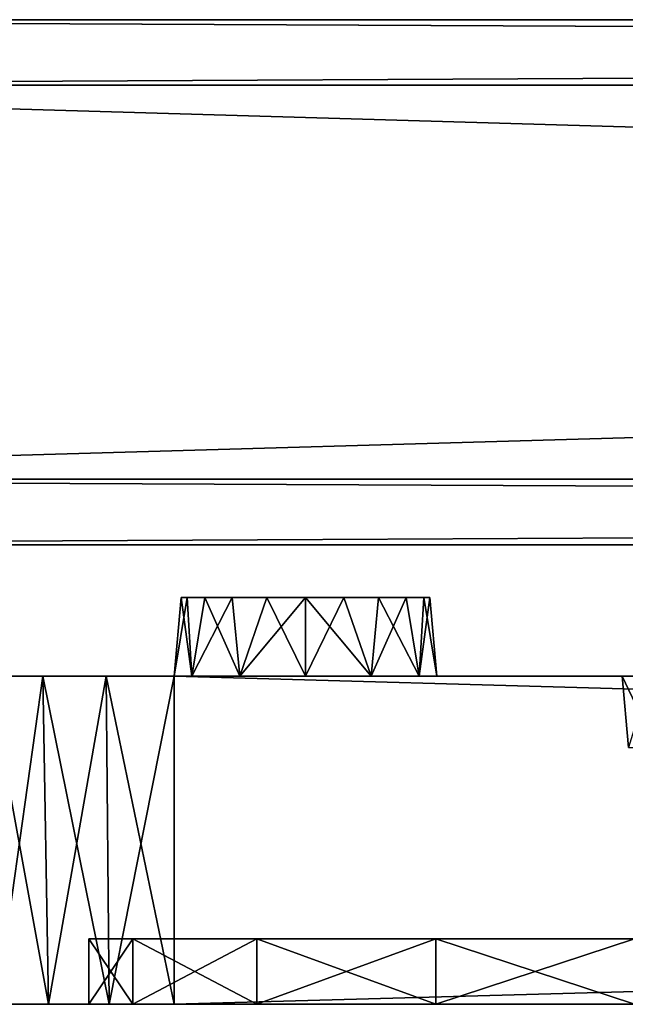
# Model space of a CAD drawing. Header units: millimetres. Extents: x -52 to 52, y -38 to 18.
# Tile 27 of 126: x -45.68 to -41.06, y 10.5 to 18. Entities that reach past the tile are written whole.
import ezdxf

# ---------------------------------------------------------------- set-up
doc = ezdxf.new("R2010")
doc.units = ezdxf.units.MM
doc.header["$LTSCALE"] = 65.185185
for name, color, linetype in [('13', 7, 'CONTINUOUS'), ('18', 7, 'CONTINUOUS'), ('2', 7, 'CONTINUOUS'), ('26', 7, 'CONTINUOUS'), ('27', 7, 'CONTINUOUS'), ('3', 7, 'CONTINUOUS'), ('31', 7, 'CONTINUOUS'), ('32', 7, 'CONTINUOUS'), ('52', 7, 'CONTINUOUS'), ('524', 7, 'CONTINUOUS'), ('525', 7, 'CONTINUOUS'), ('527', 7, 'CONTINUOUS'), ('529', 7, 'CONTINUOUS'), ('53', 7, 'CONTINUOUS'), ('530', 7, 'CONTINUOUS'), ('532', 7, 'CONTINUOUS'), ('534', 7, 'CONTINUOUS'), ('536', 7, 'CONTINUOUS'), ('54', 7, 'CONTINUOUS'), ('55', 7, 'CONTINUOUS'), ('56', 7, 'CONTINUOUS'), ('59', 7, 'CONTINUOUS'), ('60', 7, 'CONTINUOUS')]:
    doc.layers.add(name, color=color, linetype=linetype)

msp = doc.modelspace()

# ---------------------------------------------------------------- linework, layer by layer
at = {"layer": '13', "linetype": 'Continuous'}
for points in [[(-40.8715, 13, -24.8359), (-41.0875, 13, -23.75), (-40.8276, 12.4564, -24.8177), (-40.8715, 13, -24.8359)], [(-41.0875, 13, -23.75), (-41.0399, 12.4564, -23.75), (-40.8276, 12.4564, -24.8177), (-41.0875, 13, -23.75)]]:
    msp.add_3dface(points, dxfattribs=at)
at = {"layer": '18', "linetype": 'Continuous'}
msp.add_3dface([(-41.0875, 13, 23.75), (-40.8715, 13, 24.8359), (-41.0399, 12.4564, 23.75), (-41.0875, 13, 23.75)], dxfattribs=at)
at = {"layer": '2', "linetype": 'Continuous'}
for points in [[(-45.5, 13, 28.7321), (-45.9142, 13, -28.4142), (-45.9142, 13, 28.4142), (-45.5, 13, 28.7321)], [(-45.5, 13, -28.7321), (-45.9142, 13, -28.4142), (-45.5, 13, 28.7321), (-45.5, 13, -28.7321)], [(-45.0176, 13, 28.9319), (-45.5, 13, -28.7321), (-45.5, 13, 28.7321), (-45.0176, 13, 28.9319)], [(-45.0176, 13, -28.9319), (-45.5, 13, -28.7321), (-45.0176, 13, 28.9319), (-45.0176, 13, -28.9319)], [(-44.5, 13, -29), (-45.0176, 13, -28.9319), (-44.5, 13, -26), (-44.5, 13, -29)], [(-44.5, 13, 29), (-45.0176, 13, -28.9319), (-45.0176, 13, 28.9319), (-44.5, 13, 29)], [(-45.0176, 13, -28.9319), (-44.5, 13, 29), (-44.5, 13, 26), (-45.0176, 13, -28.9319)], [(-44.5, 13, -26), (-45.0176, 13, -28.9319), (-44.5, 13, 26), (-44.5, 13, -26)], [(-44.366, 13, -25.5), (-44.5, 13, -26), (-44.366, 13, 25.5), (-44.366, 13, -25.5)], [(-44.5, 13, -26), (-44.5, 13, 26), (-44.366, 13, 25.5), (-44.5, 13, -26)], [(-44.5, 13, -29), (38.25, 13, -26.5875), (42.634, 13, -26.5), (-44.5, 13, -29)], [(-44.5, 13, -29), (-44.5, 13, -26), (-44.366, 13, -26.5), (-44.5, 13, -29)], [(-42.634, 13, -26.5), (-44.5, 13, -29), (-43, 13, -26.866), (-42.634, 13, -26.5)], [(-43, 13, -26.866), (-44.5, 13, -29), (-43.5, 13, -27), (-43, 13, -26.866)], [(-43.5, 13, -27), (-44.5, 13, -29), (-44, 13, -26.866), (-43.5, 13, -27)], [(-44, 13, -26.866), (-44.5, 13, -29), (-44.366, 13, -26.5), (-44, 13, -26.866)], [(43.5, 13, -27), (-44.5, 13, -29), (43, 13, -26.866), (43.5, 13, -27)], [(43, 13, -26.866), (-44.5, 13, -29), (42.634, 13, -26.5), (43, 13, -26.866)], [(-44, 13, 26.866), (-44.5, 13, 29), (-43.5, 13, 27), (-44, 13, 26.866)], [(-44.366, 13, 26.5), (-44.5, 13, 29), (-44, 13, 26.866), (-44.366, 13, 26.5)], [(-44.5, 13, 26), (-44.5, 13, 29), (-44.366, 13, 26.5), (-44.5, 13, 26)], [(-44.5, 13, 29), (44.5, 13, 29), (-43.5, 13, 27), (-44.5, 13, 29)], [(44.5, 13, -29), (-44.5, 13, -29), (43.5, 13, -27), (44.5, 13, -29)], [(-38.25, 13, -26.5875), (-44.5, 13, -29), (-39.3359, 13, -26.3715), (-38.25, 13, -26.5875)], [(-44.5, 13, -29), (-38.25, 13, -26.5875), (38.25, 13, -26.5875), (-44.5, 13, -29)], [(-39.3359, 13, -26.3715), (-44.5, 13, -29), (-40.2564, 13, -25.7564), (-39.3359, 13, -26.3715)], [(-40.2564, 13, -25.7564), (-44.5, 13, -29), (-40.8715, 13, -24.8359), (-40.2564, 13, -25.7564)], [(-40.8715, 13, -24.8359), (-44.5, 13, -29), (-42.634, 13, -26.5), (-40.8715, 13, -24.8359)], [(-44, 13, -25.134), (-44.366, 13, -25.5), (-44, 13, 25.134), (-44, 13, -25.134)], [(-44, 13, 25.134), (-44.366, 13, -25.5), (-44.366, 13, 25.5), (-44, 13, 25.134)], [(-43.5, 13, 25), (-44, 13, -25.134), (-44, 13, 25.134), (-43.5, 13, 25)], [(-43.5, 13, -25), (-44, 13, -25.134), (-43.5, 13, 25), (-43.5, 13, -25)], [(-43, 13, 25.134), (-43.5, 13, -25), (-43.5, 13, 25), (-43, 13, 25.134)], [(-43, 13, -25.134), (-43.5, 13, -25), (-43, 13, 25.134), (-43, 13, -25.134)], [(-43.5, 13, 27), (44.5, 13, 29), (-43, 13, 26.866), (-43.5, 13, 27)], [(-42.634, 13, 25.5), (-43, 13, -25.134), (-43, 13, 25.134), (-42.634, 13, 25.5)], [(-42.634, 13, -25.5), (-43, 13, -25.134), (-42.634, 13, 25.5), (-42.634, 13, -25.5)], [(-43, 13, 26.866), (44.5, 13, 29), (-42.634, 13, 26.5), (-43, 13, 26.866)], [(-41.0875, 13, -23.75), (-40.8715, 13, -24.8359), (-42.634, 13, -26.5), (-41.0875, 13, -23.75)], [(-42.5, 13, -26), (-42.634, 13, -25.5), (-42.5, 13, 26), (-42.5, 13, -26)], [(-42.5, 13, -26), (-41.0875, 13, -23.75), (-42.634, 13, -26.5), (-42.5, 13, -26)], [(-42.5, 13, 26), (-42.634, 13, -25.5), (-42.634, 13, 25.5), (-42.5, 13, 26)], [(-42.634, 13, 26.5), (-38.25, 13, 26.5875), (-42.5, 13, 26), (-42.634, 13, 26.5)], [(44.5, 13, 29), (-38.25, 13, 26.5875), (-42.634, 13, 26.5), (44.5, 13, 29)], [(-41.0875, 13, 23.75), (-41.0875, 13, -23.75), (-42.5, 13, -26), (-41.0875, 13, 23.75)], [(-40.8715, 13, 24.8359), (-41.0875, 13, 23.75), (-42.5, 13, 26), (-40.8715, 13, 24.8359)], [(-41.0875, 13, 23.75), (-42.5, 13, -26), (-42.5, 13, 26), (-41.0875, 13, 23.75)], [(-40.2564, 13, 25.7564), (-40.8715, 13, 24.8359), (-42.5, 13, 26), (-40.2564, 13, 25.7564)], [(-39.3359, 13, 26.3715), (-40.2564, 13, 25.7564), (-42.5, 13, 26), (-39.3359, 13, 26.3715)], [(-38.25, 13, 26.5875), (-39.3359, 13, 26.3715), (-42.5, 13, 26), (-38.25, 13, 26.5875)]]:
    msp.add_3dface(points, dxfattribs=at)
at = {"layer": '26', "linetype": 'Continuous'}
for points in [[(-45.9142, 13, -28.4142), (-45.5, 13, -28.7321), (-45.8525, 10.5, -28.3525), (-45.9142, 13, -28.4142)], [(-45.5, 13, -28.7321), (-45.4563, 10.5, -28.6565), (-45.8525, 10.5, -28.3525), (-45.5, 13, -28.7321)], [(-45.5, 13, -28.7321), (-45.0176, 13, -28.9319), (-45.4563, 10.5, -28.6565), (-45.5, 13, -28.7321)], [(-45.0176, 13, -28.9319), (-44.995, 10.5, -28.8475), (-45.4563, 10.5, -28.6565), (-45.0176, 13, -28.9319)], [(-45.0176, 13, -28.9319), (-44.5, 13, -29), (-44.995, 10.5, -28.8475), (-45.0176, 13, -28.9319)], [(-44.5, 13, -29), (-44.5, 10.5, -28.9127), (-44.995, 10.5, -28.8475), (-44.5, 13, -29)]]:
    msp.add_3dface(points, dxfattribs=at)
at = {"layer": '27', "linetype": 'Continuous'}
for points in [[(44.5, 13, -29), (44.5, 10.5, -28.9127), (-44.5, 10.5, -28.9127), (44.5, 13, -29)], [(-44.5, 13, -29), (44.5, 13, -29), (-44.5, 10.5, -28.9127), (-44.5, 13, -29)]]:
    msp.add_3dface(points, dxfattribs=at)
at = {"layer": '3', "linetype": 'Continuous'}
for points in [[(-45.4563, 10.5, 28.6565), (-45.8525, 10.5, 28.3525), (-45.4563, 10.5, -28.6565), (-45.4563, 10.5, 28.6565)], [(-45.4563, 10.5, -28.6565), (-45.8525, 10.5, 28.3525), (-45.8525, 10.5, -28.3525), (-45.4563, 10.5, -28.6565)], [(-44.995, 10.5, 28.8475), (-45.4563, 10.5, 28.6565), (-45.15, 10.5), (-44.995, 10.5, 28.8475)], [(-44.995, 10.5, -28.8475), (-45.4563, 10.5, 28.6565), (-45.4563, 10.5, -28.6565), (-44.995, 10.5, -28.8475)], [(-45.4563, 10.5, 28.6565), (-44.995, 10.5, -28.8475), (-45.15, 10.5), (-45.4563, 10.5, 28.6565)], [(-44.8133, 10.5, 1.4752), (-44.995, 10.5, 28.8475), (-45.15, 10.5), (-44.8133, 10.5, 1.4752)], [(-45.15, 10.5), (-44.995, 10.5, -28.8475), (-44.8133, 10.5, -1.4752), (-45.15, 10.5)], [(-44.5, 10.5, 28.9127), (-44.995, 10.5, 28.8475), (-44.8133, 10.5, 1.4752), (-44.5, 10.5, 28.9127)], [(-44.995, 10.5, -28.8475), (-44.5, 10.5, -28.9127), (-44.8133, 10.5, -1.4752), (-44.995, 10.5, -28.8475)], [(-43.8699, 10.5, 2.6582), (-44.5, 10.5, 28.9127), (-44.8133, 10.5, 1.4752), (-43.8699, 10.5, 2.6582)], [(-44.8133, 10.5, -1.4752), (-44.5, 10.5, -28.9127), (-43.8699, 10.5, -2.6582), (-44.8133, 10.5, -1.4752)], [(44.5, 10.5, 28.9127), (-44.5, 10.5, 28.9127), (34, 10.5, 24.7756), (44.5, 10.5, 28.9127)], [(-40.9934, 10.5, 3.3148), (-44.5, 10.5, 28.9127), (-42.5066, 10.5, 3.3148), (-40.9934, 10.5, 3.3148)], [(-44.5, 10.5, 28.9127), (-40.9934, 10.5, 3.3148), (-40.2054, 10.5, 17.3799), (-44.5, 10.5, 28.9127)], [(-36.1024, 10.5, 23.3707), (-44.5, 10.5, 28.9127), (-36.2756, 10.5, 22.5), (-36.1024, 10.5, 23.3707)], [(-42.5066, 10.5, 3.3148), (-44.5, 10.5, 28.9127), (-43.8699, 10.5, 2.6582), (-42.5066, 10.5, 3.3148)], [(34, 10.5, 24.7756), (-44.5, 10.5, 28.9127), (-34, 10.5, 24.7756), (34, 10.5, 24.7756)], [(-34, 10.5, 24.7756), (-44.5, 10.5, 28.9127), (-34.8707, 10.5, 24.6024), (-34, 10.5, 24.7756)], [(-35.6091, 10.5, 24.1091), (-44.5, 10.5, 28.9127), (-36.1024, 10.5, 23.3707), (-35.6091, 10.5, 24.1091)], [(-34.8707, 10.5, 24.6024), (-44.5, 10.5, 28.9127), (-35.6091, 10.5, 24.1091), (-34.8707, 10.5, 24.6024)], [(-43.8699, 10.5, -2.6582), (-44.5, 10.5, -28.9127), (-40.2054, 10.5, -18.6201), (-43.8699, 10.5, -2.6582)], [(-40.2054, 10.5, -18.6201), (-44.5, 10.5, -28.9127), (-39.6654, 10.5, -19.7363), (-40.2054, 10.5, -18.6201)], [(-39.6654, 10.5, -19.7363), (-44.5, 10.5, -28.9127), (-35.6091, 10.5, -24.1091), (-39.6654, 10.5, -19.7363)], [(-35.6091, 10.5, -24.1091), (-44.5, 10.5, -28.9127), (-34.8707, 10.5, -24.6024), (-35.6091, 10.5, -24.1091)], [(-34.8707, 10.5, -24.6024), (-44.5, 10.5, -28.9127), (-34, 10.5, -24.7756), (-34.8707, 10.5, -24.6024)], [(-36.4376, 10.5, 21.3733), (-44.5, 10.5, 28.9127), (-36.8798, 10.5, 20.9338), (-36.4376, 10.5, 21.3733)], [(-36.2756, 10.5, 21.9755), (-44.5, 10.5, 28.9127), (-36.4376, 10.5, 21.3733), (-36.2756, 10.5, 21.9755)], [(-36.8798, 10.5, 20.9338), (-44.5, 10.5, 28.9127), (-37.4829, 10.5, 20.7755), (-36.8798, 10.5, 20.9338)], [(-37.4829, 10.5, 20.7755), (-44.5, 10.5, 28.9127), (-38.6931, 10.5, 20.506), (-37.4829, 10.5, 20.7755)], [(-38.6931, 10.5, 20.506), (-44.5, 10.5, 28.9127), (-39.6654, 10.5, 19.7363), (-38.6931, 10.5, 20.506)], [(-44.5, 10.5, -28.9127), (44.5, 10.5, -28.9127), (-34, 10.5, -24.7756), (-44.5, 10.5, -28.9127)], [(-39.6654, 10.5, 19.7363), (-44.5, 10.5, 28.9127), (-40.2054, 10.5, 18.6201), (-39.6654, 10.5, 19.7363)], [(-36.2756, 10.5, 22.5), (-44.5, 10.5, 28.9127), (-36.2756, 10.5, 21.9755), (-36.2756, 10.5, 22.5)], [(-40.2054, 10.5, 18.6201), (-44.5, 10.5, 28.9127), (-40.2054, 10.5, 17.3799), (-40.2054, 10.5, 18.6201)], [(-42.5066, 10.5, -3.3148), (-43.8699, 10.5, -2.6582), (-40.2054, 10.5, -18.6201), (-42.5066, 10.5, -3.3148)], [(-40.9934, 10.5, -3.3148), (-42.5066, 10.5, -3.3148), (-40.2054, 10.5, -18.6201), (-40.9934, 10.5, -3.3148)]]:
    msp.add_3dface(points, dxfattribs=at)
at = {"layer": '31', "linetype": 'Continuous'}
for points in [[(-44.5, 13, 29), (-44.5, 10.5, 28.9127), (44.5, 10.5, 28.9127), (-44.5, 13, 29)], [(44.5, 13, 29), (-44.5, 13, 29), (44.5, 10.5, 28.9127), (44.5, 13, 29)]]:
    msp.add_3dface(points, dxfattribs=at)
at = {"layer": '32', "linetype": 'Continuous'}
for points in [[(-45.5, 13, 28.7321), (-45.9142, 13, 28.4142), (-45.4563, 10.5, 28.6565), (-45.5, 13, 28.7321)], [(-45.9142, 13, 28.4142), (-45.8525, 10.5, 28.3525), (-45.4563, 10.5, 28.6565), (-45.9142, 13, 28.4142)], [(-45.0176, 13, 28.9319), (-45.5, 13, 28.7321), (-44.995, 10.5, 28.8475), (-45.0176, 13, 28.9319)], [(-45.5, 13, 28.7321), (-45.4563, 10.5, 28.6565), (-44.995, 10.5, 28.8475), (-45.5, 13, 28.7321)], [(-44.5, 13, 29), (-45.0176, 13, 28.9319), (-44.5, 10.5, 28.9127), (-44.5, 13, 29)], [(-45.0176, 13, 28.9319), (-44.995, 10.5, 28.8475), (-44.5, 10.5, 28.9127), (-45.0176, 13, 28.9319)]]:
    msp.add_3dface(points, dxfattribs=at)
at = {"layer": '52', "linetype": 'Continuous'}
for points in [[(-44.8133, 11, -1.4752), (-38.35, 11), (-45.15, 11), (-44.8133, 11, -1.4752)], [(-45.15, 11), (-38.35, 11), (-38.6867, 11, 1.4752), (-45.15, 11)], [(-44.8133, 11, 1.4752), (-45.15, 11), (-38.6867, 11, 1.4752), (-44.8133, 11, 1.4752)], [(-38.6867, 11, -1.4752), (-38.35, 11), (-44.8133, 11, -1.4752), (-38.6867, 11, -1.4752)], [(-43.8698, 11, -2.6582), (-38.6867, 11, -1.4752), (-44.8133, 11, -1.4752), (-43.8698, 11, -2.6582)], [(-43.8698, 11, 2.6582), (-44.8133, 11, 1.4752), (-39.6302, 11, 2.6582), (-43.8698, 11, 2.6582)], [(-39.6302, 11, 2.6582), (-44.8133, 11, 1.4752), (-38.6867, 11, 1.4752), (-39.6302, 11, 2.6582)], [(-39.6302, 11, -2.6582), (-38.6867, 11, -1.4752), (-43.8698, 11, -2.6582), (-39.6302, 11, -2.6582)], [(-42.5066, 11, -3.3148), (-39.6302, 11, -2.6582), (-43.8698, 11, -2.6582), (-42.5066, 11, -3.3148)], [(-40.9934, 11, 3.3148), (-43.8698, 11, 2.6582), (-39.6302, 11, 2.6582), (-40.9934, 11, 3.3148)], [(-42.5066, 11, 3.3148), (-43.8698, 11, 2.6582), (-40.9934, 11, 3.3148), (-42.5066, 11, 3.3148)], [(-40.9934, 11, -3.3148), (-39.6302, 11, -2.6582), (-42.5066, 11, -3.3148), (-40.9934, 11, -3.3148)]]:
    msp.add_3dface(points, dxfattribs=at)
at = {"layer": '524', "color": 7, "linetype": 'Continuous'}
for points in [[(10.5957, 14, 35.5834), (-51.7929, 14, 40), (9.9949, 14, 35.4854), (10.5957, 14, 35.5834)], [(-51.7929, 14, 40), (7.5509, 14, 35.5), (9.9949, 14, 35.4854), (-51.7929, 14, 40)], [(7.5509, 14, 35.5), (-51.7929, 14, 40), (6.2585, 14, 35.5), (7.5509, 14, 35.5)], [(5.0149, 14, 35.5), (-51.7929, 14, 40), (4.9927, 14, 35.4211), (5.0149, 14, 35.5)], [(-51.7929, 14, 40), (5.7069, 14, 35.5), (6.2585, 14, 35.5), (-51.7929, 14, 40)], [(5.7069, 14, 35.5), (-51.7929, 14, 40), (5.0149, 14, 35.5), (5.7069, 14, 35.5)], [(-51.7929, 14, 40), (3.8752, 14, 35.5), (4.9927, 14, 35.4211), (-51.7929, 14, 40)], [(3.8752, 14, 35.5), (-51.7929, 14, 40), (3.2626, 14, 35.5), (3.8752, 14, 35.5)], [(2.1859, 14, 35.5), (-51.7929, 14, 40), (0.6798, 14, 35.5), (2.1859, 14, 35.5)], [(-51.7929, 14, -40), (51.7929, 14, -40), (-30, 14, -9), (-51.7929, 14, -40)], [(-51.7929, 14, 40), (2.8657, 14, 35.5), (3.2626, 14, 35.5), (-51.7929, 14, 40)], [(-51.7929, 14, 40), (-8.1594, 14, 35.5834), (-6.2544, 14, 35.5), (-51.7929, 14, 40)], [(-8.1594, 14, 35.5834), (-51.7929, 14, 40), (-8.7602, 14, 35.4854), (-8.1594, 14, 35.5834)], [(-51.7929, 14, 40), (-9.9077, 14, 35.5), (-8.7602, 14, 35.4854), (-51.7929, 14, 40)], [(-9.9077, 14, 35.5), (-51.7929, 14, 40), (-12.0326, 14, 35.5), (-9.9077, 14, 35.5)], [(-51.7929, 14, 40), (-12.0326, 14, 32.5), (-12.0326, 14, 35.5), (-51.7929, 14, 40)], [(-51.7929, 14, 40), (-30, 14, 18.5), (-12.0326, 14, 32.5), (-51.7929, 14, 40)], [(-30, 14, 18.5), (-51.7929, 14, 40), (-30, 14, -9), (-30, 14, 18.5)], [(-51.7929, 14, 40), (-51.7929, 14, -40), (-30, 14, -9), (-51.7929, 14, 40)], [(51.7929, 14, 40), (-51.7929, 14, 40), (10.5957, 14, 35.5834), (51.7929, 14, 40)], [(2.8657, 14, 35.5), (-51.7929, 14, 40), (2.1859, 14, 35.5), (2.8657, 14, 35.5)], [(-51.7929, 14, 40), (0.0244, 14, 35.5), (0.6798, 14, 35.5), (-51.7929, 14, 40)], [(-1.4104, 14, 35.5), (-51.7929, 14, 40), (-2.7619, 14, 35.5), (-1.4104, 14, 35.5)], [(-51.7929, 14, 40), (-1.1784, 14, 35.4893), (0.0244, 14, 35.5), (-51.7929, 14, 40)], [(-1.1784, 14, 35.4893), (-51.7929, 14, 40), (-1.4104, 14, 35.5), (-1.1784, 14, 35.4893)], [(-51.7929, 14, 40), (-3.3521, 14, 35.5), (-2.7619, 14, 35.5), (-51.7929, 14, 40)], [(-3.3521, 14, 35.5), (-51.7929, 14, 40), (-3.9362, 14, 35.5), (-3.3521, 14, 35.5)], [(-5.6703, 14, 35.5), (-51.7929, 14, 40), (-6.2544, 14, 35.5), (-5.6703, 14, 35.5)], [(-5.1106, 14, 35.5), (-51.7929, 14, 40), (-5.6703, 14, 35.5), (-5.1106, 14, 35.5)], [(-51.7929, 14, 40), (-4.502, 14, 35.5), (-3.9362, 14, 35.5), (-51.7929, 14, 40)], [(-4.502, 14, 35.5), (-51.7929, 14, 40), (-5.1106, 14, 35.5), (-4.502, 14, 35.5)]]:
    msp.add_3dface(points, dxfattribs=at)
at = {"layer": '525', "color": 8, "linetype": 'Continuous', "true_color": 0x7d7d7d}
for points in [[(-51.7929, 18, -40), (-30, 18, -9), (30, 18, -9), (-51.7929, 18, -40)], [(-30, 18, -9), (-51.7929, 18, -40), (-30, 18, 18.5), (-30, 18, -9)], [(51.7929, 18, -40), (-51.7929, 18, -40), (30, 18, -9), (51.7929, 18, -40)], [(-51.7929, 18, -40), (-51.7929, 18, 40), (-30, 18, 18.5), (-51.7929, 18, -40)], [(-51.7929, 18, 40), (51.7929, 18, 40), (-30, 18, 18.5), (-51.7929, 18, 40)]]:
    msp.add_3dface(points, dxfattribs=at)
at = {"layer": '527', "color": 8, "linetype": 'Continuous', "true_color": 0x7d7d7d}
for points in [[(52, 14.5, 40.5), (-52, 17.5, 40.5), (-52, 14.5, 40.5), (52, 14.5, 40.5)], [(52, 17.5, 40.5), (-52, 17.5, 40.5), (52, 14.5, 40.5), (52, 17.5, 40.5)]]:
    msp.add_3dface(points, dxfattribs=at)
at = {"layer": '529', "color": 8, "linetype": 'Continuous', "true_color": 0x7d7d7d}
for points in [[(-52, 17.5, -40.5), (52, 17.5, -40.5), (-52, 14.5, -40.5), (-52, 17.5, -40.5)], [(-52, 14.5, -40.5), (52, 17.5, -40.5), (52, 14.5, -40.5), (-52, 14.5, -40.5)]]:
    msp.add_3dface(points, dxfattribs=at)
at = {"layer": '53', "linetype": 'Continuous'}
for points in [[(-44.8133, 10.5, -1.4752), (-44.8133, 11, -1.4752), (-45.15, 11), (-44.8133, 10.5, -1.4752)], [(-45.15, 10.5), (-44.8133, 10.5, -1.4752), (-45.15, 11), (-45.15, 10.5)], [(-43.8699, 10.5, -2.6582), (-43.8698, 11, -2.6582), (-44.8133, 11, -1.4752), (-43.8699, 10.5, -2.6582)], [(-44.8133, 10.5, -1.4752), (-43.8699, 10.5, -2.6582), (-44.8133, 11, -1.4752), (-44.8133, 10.5, -1.4752)], [(-43.8699, 10.5, -2.6582), (-42.5066, 10.5, -3.3148), (-43.8698, 11, -2.6582), (-43.8699, 10.5, -2.6582)], [(-42.5066, 10.5, -3.3148), (-42.5066, 11, -3.3148), (-43.8698, 11, -2.6582), (-42.5066, 10.5, -3.3148)], [(-42.5066, 10.5, -3.3148), (-40.9934, 10.5, -3.3148), (-42.5066, 11, -3.3148), (-42.5066, 10.5, -3.3148)], [(-40.9934, 10.5, -3.3148), (-40.9934, 11, -3.3148), (-42.5066, 11, -3.3148), (-40.9934, 10.5, -3.3148)]]:
    msp.add_3dface(points, dxfattribs=at)
at = {"layer": '530', "color": 8, "linetype": 'Continuous', "true_color": 0x7d7d7d}
for points in [[(-51.7929, 18, 40), (-52, 17.5, 40.5), (52, 17.5, 40.5), (-51.7929, 18, 40)], [(51.7929, 18, 40), (-51.7929, 18, 40), (52, 17.5, 40.5), (51.7929, 18, 40)]]:
    msp.add_3dface(points, dxfattribs=at)
at = {"layer": '532', "color": 8, "linetype": 'Continuous', "true_color": 0x7d7d7d}
for points in [[(-51.7929, 18, -40), (51.7929, 18, -40), (-52, 17.5, -40.5), (-51.7929, 18, -40)], [(51.7929, 18, -40), (52, 17.5, -40.5), (-52, 17.5, -40.5), (51.7929, 18, -40)]]:
    msp.add_3dface(points, dxfattribs=at)
at = {"layer": '534', "color": 8, "linetype": 'Continuous', "true_color": 0x7d7d7d}
for points in [[(-51.7929, 14, 40), (51.7929, 14, 40), (-52, 14.5, 40.5), (-51.7929, 14, 40)], [(51.7929, 14, 40), (52, 14.5, 40.5), (-52, 14.5, 40.5), (51.7929, 14, 40)]]:
    msp.add_3dface(points, dxfattribs=at)
at = {"layer": '536', "color": 7, "linetype": 'Continuous', "true_color": 0xfcffff}
for points in [[(-51.7929, 14, -40), (-52, 14.5, -40.5), (52, 14.5, -40.5), (-51.7929, 14, -40)], [(51.7929, 14, -40), (-51.7929, 14, -40), (52, 14.5, -40.5), (51.7929, 14, -40)]]:
    msp.add_3dface(points, dxfattribs=at)
at = {"layer": '54', "linetype": 'Continuous'}
for points in [[(-44.8133, 10.5, 1.4752), (-45.15, 10.5), (-44.8133, 11, 1.4752), (-44.8133, 10.5, 1.4752)], [(-45.15, 10.5), (-45.15, 11), (-44.8133, 11, 1.4752), (-45.15, 10.5)], [(-43.8699, 10.5, 2.6582), (-44.8133, 10.5, 1.4752), (-43.8698, 11, 2.6582), (-43.8699, 10.5, 2.6582)], [(-44.8133, 10.5, 1.4752), (-44.8133, 11, 1.4752), (-43.8698, 11, 2.6582), (-44.8133, 10.5, 1.4752)], [(-42.5066, 10.5, 3.3148), (-43.8699, 10.5, 2.6582), (-42.5066, 11, 3.3148), (-42.5066, 10.5, 3.3148)], [(-43.8699, 10.5, 2.6582), (-43.8698, 11, 2.6582), (-42.5066, 11, 3.3148), (-43.8699, 10.5, 2.6582)], [(-40.9934, 10.5, 3.3148), (-42.5066, 10.5, 3.3148), (-40.9934, 11, 3.3148), (-40.9934, 10.5, 3.3148)], [(-42.5066, 10.5, 3.3148), (-42.5066, 11, 3.3148), (-40.9934, 11, 3.3148), (-42.5066, 10.5, 3.3148)]]:
    msp.add_3dface(points, dxfattribs=at)
at = {"layer": '55', "linetype": 'Continuous'}
for points in [[(-44.5, 13, -26), (-44.366, 13, -25.5), (-44.4475, 13.6, -26), (-44.5, 13, -26)], [(-44.4475, 13.6, -26), (-44.366, 13, -25.5), (-44.4011, 13.6, -25.7072), (-44.4475, 13.6, -26)], [(-44.4011, 13.6, -25.7072), (-44.366, 13, -25.5), (-44.2665, 13.6, -25.4431), (-44.4011, 13.6, -25.7072)], [(-44.366, 13, -25.5), (-44, 13, -25.134), (-44.2665, 13.6, -25.4431), (-44.366, 13, -25.5)], [(-44.2665, 13.6, -25.4431), (-44, 13, -25.134), (-44.0569, 13.6, -25.2335), (-44.2665, 13.6, -25.4431)], [(-44.0569, 13.6, -25.2335), (-44, 13, -25.134), (-43.7928, 13.6, -25.0989), (-44.0569, 13.6, -25.2335)], [(-44, 13, -25.134), (-43.5, 13, -25), (-43.7928, 13.6, -25.0989), (-44, 13, -25.134)], [(-43.7928, 13.6, -25.0989), (-43.5, 13, -25), (-43.5, 13.6, -25.0525), (-43.7928, 13.6, -25.0989)], [(-43.5, 13.6, -25.0525), (-43, 13, -25.134), (-43.2072, 13.6, -25.0989), (-43.5, 13.6, -25.0525)], [(-43.5, 13, -25), (-43, 13, -25.134), (-43.5, 13.6, -25.0525), (-43.5, 13, -25)], [(-43.2072, 13.6, -25.0989), (-43, 13, -25.134), (-42.9431, 13.6, -25.2335), (-43.2072, 13.6, -25.0989)], [(-43, 13, -25.134), (-42.634, 13, -25.5), (-42.9431, 13.6, -25.2335), (-43, 13, -25.134)], [(-42.9431, 13.6, -25.2335), (-42.634, 13, -25.5), (-42.7335, 13.6, -25.4431), (-42.9431, 13.6, -25.2335)], [(-42.7335, 13.6, -25.4431), (-42.634, 13, -25.5), (-42.5989, 13.6, -25.7072), (-42.7335, 13.6, -25.4431)], [(-42.634, 13, -25.5), (-42.5, 13, -26), (-42.5989, 13.6, -25.7072), (-42.634, 13, -25.5)], [(-42.5989, 13.6, -25.7072), (-42.5, 13, -26), (-42.5525, 13.6, -26), (-42.5989, 13.6, -25.7072)]]:
    msp.add_3dface(points, dxfattribs=at)
at = {"layer": '56', "linetype": 'Continuous'}
for points in [[(-44.5, 13, -26), (-44.4475, 13.6, -26), (-44.4011, 13.6, -26.2928), (-44.5, 13, -26)], [(-44.366, 13, -26.5), (-44.5, 13, -26), (-44.4011, 13.6, -26.2928), (-44.366, 13, -26.5)], [(-44.2665, 13.6, -26.5569), (-44.366, 13, -26.5), (-44.4011, 13.6, -26.2928), (-44.2665, 13.6, -26.5569)], [(-44.0569, 13.6, -26.7665), (-44.366, 13, -26.5), (-44.2665, 13.6, -26.5569), (-44.0569, 13.6, -26.7665)], [(-44, 13, -26.866), (-44.366, 13, -26.5), (-44.0569, 13.6, -26.7665), (-44, 13, -26.866)], [(-43.7928, 13.6, -26.9011), (-44, 13, -26.866), (-44.0569, 13.6, -26.7665), (-43.7928, 13.6, -26.9011)], [(-43.5, 13.6, -26.9475), (-44, 13, -26.866), (-43.7928, 13.6, -26.9011), (-43.5, 13.6, -26.9475)], [(-43.5, 13, -27), (-44, 13, -26.866), (-43.5, 13.6, -26.9475), (-43.5, 13, -27)], [(-43, 13, -26.866), (-43.5, 13, -27), (-43.2072, 13.6, -26.9011), (-43, 13, -26.866)], [(-43.2072, 13.6, -26.9011), (-43.5, 13, -27), (-43.5, 13.6, -26.9475), (-43.2072, 13.6, -26.9011)], [(-42.9431, 13.6, -26.7665), (-43, 13, -26.866), (-43.2072, 13.6, -26.9011), (-42.9431, 13.6, -26.7665)], [(-42.634, 13, -26.5), (-43, 13, -26.866), (-42.7335, 13.6, -26.5569), (-42.634, 13, -26.5)], [(-42.7335, 13.6, -26.5569), (-43, 13, -26.866), (-42.9431, 13.6, -26.7665), (-42.7335, 13.6, -26.5569)], [(-42.5989, 13.6, -26.2928), (-42.634, 13, -26.5), (-42.7335, 13.6, -26.5569), (-42.5989, 13.6, -26.2928)], [(-42.5, 13, -26), (-42.634, 13, -26.5), (-42.5525, 13.6, -26), (-42.5, 13, -26)], [(-42.5525, 13.6, -26), (-42.634, 13, -26.5), (-42.5989, 13.6, -26.2928), (-42.5525, 13.6, -26)]]:
    msp.add_3dface(points, dxfattribs=at)
at = {"layer": '59', "linetype": 'Continuous'}
for points in [[(-44.4011, 13.6, 25.7072), (-44.5, 13, 26), (-44.4475, 13.6, 26), (-44.4011, 13.6, 25.7072)], [(-44.366, 13, 25.5), (-44.5, 13, 26), (-44.4011, 13.6, 25.7072), (-44.366, 13, 25.5)], [(-44.2665, 13.6, 25.4431), (-44.366, 13, 25.5), (-44.4011, 13.6, 25.7072), (-44.2665, 13.6, 25.4431)], [(-44.0569, 13.6, 25.2335), (-44.366, 13, 25.5), (-44.2665, 13.6, 25.4431), (-44.0569, 13.6, 25.2335)], [(-44, 13, 25.134), (-44.366, 13, 25.5), (-44.0569, 13.6, 25.2335), (-44, 13, 25.134)], [(-43.7928, 13.6, 25.0989), (-44, 13, 25.134), (-44.0569, 13.6, 25.2335), (-43.7928, 13.6, 25.0989)], [(-43.5, 13.6, 25.0525), (-44, 13, 25.134), (-43.7928, 13.6, 25.0989), (-43.5, 13.6, 25.0525)], [(-43.5, 13, 25), (-44, 13, 25.134), (-43.5, 13.6, 25.0525), (-43.5, 13, 25)], [(-43, 13, 25.134), (-43.5, 13, 25), (-43.2072, 13.6, 25.0989), (-43, 13, 25.134)], [(-43.2072, 13.6, 25.0989), (-43.5, 13, 25), (-43.5, 13.6, 25.0525), (-43.2072, 13.6, 25.0989)], [(-42.9431, 13.6, 25.2335), (-43, 13, 25.134), (-43.2072, 13.6, 25.0989), (-42.9431, 13.6, 25.2335)], [(-42.634, 13, 25.5), (-43, 13, 25.134), (-42.7335, 13.6, 25.4431), (-42.634, 13, 25.5)], [(-42.7335, 13.6, 25.4431), (-43, 13, 25.134), (-42.9431, 13.6, 25.2335), (-42.7335, 13.6, 25.4431)], [(-42.5989, 13.6, 25.7072), (-42.634, 13, 25.5), (-42.7335, 13.6, 25.4431), (-42.5989, 13.6, 25.7072)], [(-42.5, 13, 26), (-42.634, 13, 25.5), (-42.5525, 13.6, 26), (-42.5, 13, 26)], [(-42.5525, 13.6, 26), (-42.634, 13, 25.5), (-42.5989, 13.6, 25.7072), (-42.5525, 13.6, 26)]]:
    msp.add_3dface(points, dxfattribs=at)
at = {"layer": '60', "linetype": 'Continuous'}
for points in [[(-44.5, 13, 26), (-44.366, 13, 26.5), (-44.4475, 13.6, 26), (-44.5, 13, 26)], [(-44.4475, 13.6, 26), (-44.366, 13, 26.5), (-44.4011, 13.6, 26.2928), (-44.4475, 13.6, 26)], [(-44.4011, 13.6, 26.2928), (-44.366, 13, 26.5), (-44.2665, 13.6, 26.5569), (-44.4011, 13.6, 26.2928)], [(-44.366, 13, 26.5), (-44, 13, 26.866), (-44.2665, 13.6, 26.5569), (-44.366, 13, 26.5)], [(-44.2665, 13.6, 26.5569), (-44, 13, 26.866), (-44.0569, 13.6, 26.7665), (-44.2665, 13.6, 26.5569)], [(-44.0569, 13.6, 26.7665), (-44, 13, 26.866), (-43.7928, 13.6, 26.9011), (-44.0569, 13.6, 26.7665)], [(-44, 13, 26.866), (-43.5, 13, 27), (-43.7928, 13.6, 26.9011), (-44, 13, 26.866)], [(-43.7928, 13.6, 26.9011), (-43.5, 13, 27), (-43.5, 13.6, 26.9475), (-43.7928, 13.6, 26.9011)], [(-43.5, 13.6, 26.9475), (-43, 13, 26.866), (-43.2072, 13.6, 26.9011), (-43.5, 13.6, 26.9475)], [(-43.5, 13, 27), (-43, 13, 26.866), (-43.5, 13.6, 26.9475), (-43.5, 13, 27)], [(-43.2072, 13.6, 26.9011), (-43, 13, 26.866), (-42.9431, 13.6, 26.7665), (-43.2072, 13.6, 26.9011)], [(-43, 13, 26.866), (-42.634, 13, 26.5), (-42.9431, 13.6, 26.7665), (-43, 13, 26.866)], [(-42.9431, 13.6, 26.7665), (-42.634, 13, 26.5), (-42.7335, 13.6, 26.5569), (-42.9431, 13.6, 26.7665)], [(-42.7335, 13.6, 26.5569), (-42.634, 13, 26.5), (-42.5989, 13.6, 26.2928), (-42.7335, 13.6, 26.5569)], [(-42.634, 13, 26.5), (-42.5, 13, 26), (-42.5989, 13.6, 26.2928), (-42.634, 13, 26.5)], [(-42.5, 13, 26), (-42.5525, 13.6, 26), (-42.5989, 13.6, 26.2928), (-42.5, 13, 26)]]:
    msp.add_3dface(points, dxfattribs=at)

doc.saveas('drawing.dxf')
